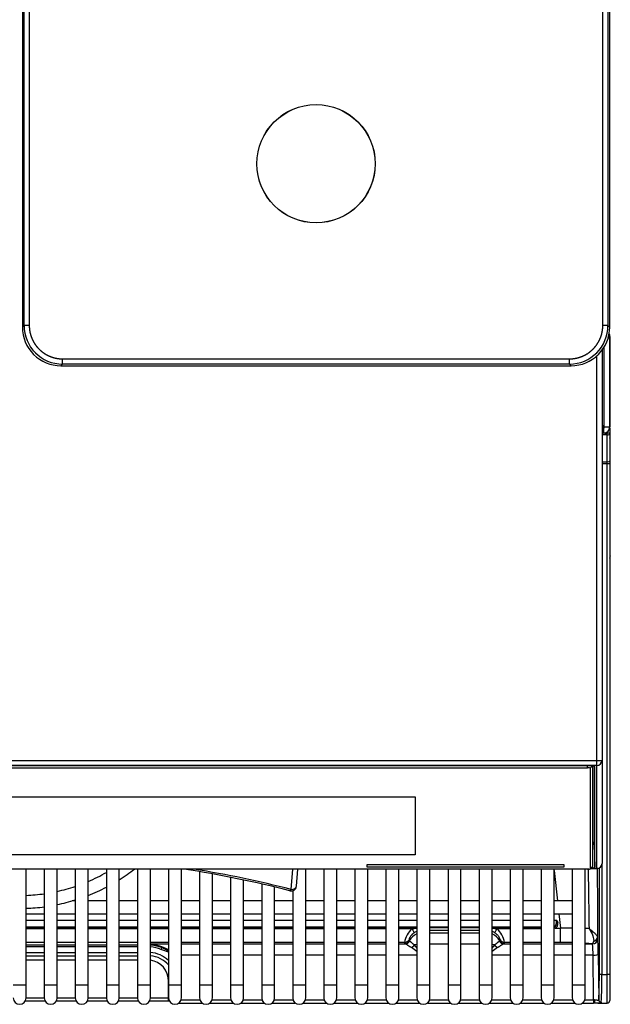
# Model space of a CAD drawing. Header units: millimetres. Extents: x 0 to 287, y 0 to 200.
# Tile 8 of 63: x 64 to 75, y 33 to 52. Entities that reach past the tile are written whole.
import ezdxf

# ---------------------------------------------------------------- set-up
doc = ezdxf.new("R2010")
doc.units = ezdxf.units.MM
doc.layers.add('130.194_BW4C_CTM', color=7, linetype='Continuous')
doc.layers.add('Défaut', color=7, linetype='Continuous')

# ---------------------------------------------------------------- blocks, each defined once
blk = doc.blocks.new('SE1')
at = {"layer": '130.194_BW4C_CTM', "color": 7, "linetype": 'Continuous'}
for p, q in [((63.598, 85.905), (63.598, 45.757)), ((74.944, 45.757), (74.944, 85.905)), ((63.631, 45.79), (63.631, 85.872)), ((63.731, 85.872), (63.731, 45.79)), ((74.811, 45.79), (74.811, 85.872)), ((74.911, 85.872), (74.911, 45.79)), ((63.598, 45.757), (63.631, 45.79)), ((63.731, 45.79), (63.631, 45.79)), ((74.911, 45.79), (74.811, 45.79)), ((74.911, 45.79), (74.944, 45.757)), ((74.946, 45.836), (74.944, 45.836)), ((74.946, 45.548), (74.903, 45.548)), ((74.946, 45.556), (74.946, 45.548)), ((74.946, 45.556), (74.946, 45.556)), ((74.946, 43.834), (74.946, 45.548)), ((74.948, 45.579), (74.948, 43.834)), ((74.796, 45.335), (74.796, 37.4)), ((74.828, 45.383), (74.828, 43.841)), ((64.376, 45.046), (64.342, 45.013)), ((64.376, 45.146), (74.166, 45.146)), ((64.376, 45.046), (64.376, 45.146)), ((74.166, 45.046), (64.376, 45.046)), ((74.166, 45.046), (74.166, 45.146)), ((74.2, 45.013), (74.166, 45.046)), ((74.696, 37.396), (74.696, 45.211)), ((64.342, 45.013), (74.2, 45.013)), ((74.796, 43.873), (74.828, 43.841)), ((74.796, 43.866), (74.826, 43.836)), ((74.821, 43.834), (74.796, 43.859)), ((74.821, 43.834), (74.796, 43.834)), ((74.796, 43.716), (74.828, 43.716)), ((74.828, 43.714), (74.796, 43.714)), ((74.819, 43.836), (74.826, 43.836)), ((74.828, 43.827), (74.821, 43.834)), ((74.826, 43.836), (74.826, 43.829)), ((74.828, 43.841), (74.835, 43.834)), ((74.828, 43.716), (74.828, 43.827)), ((74.835, 43.834), (74.946, 43.834)), ((74.847, 43.715), (74.896, 43.715)), ((74.896, 43.715), (74.896, 43.735)), ((74.946, 43.715), (74.896, 43.715)), ((74.896, 43.678), (74.896, 43.715)), ((74.946, 43.81), (74.946, 43.715)), ((74.946, 43.715), (74.946, 43.697)), ((74.896, 43.678), (74.796, 43.678)), ((74.896, 43.157), (74.896, 43.678)), ((74.946, 43.697), (74.946, 43.176)), ((74.956, 43.576), (74.946, 43.576)), ((74.956, 41.346), (74.956, 43.576)), ((74.796, 43.277), (74.796, 43.252)), ((74.796, 43.157), (74.896, 43.157)), ((74.896, 43.12), (74.896, 43.157)), ((74.946, 43.176), (74.946, 43.12)), ((74.896, 43.12), (74.796, 43.12)), ((74.946, 43.12), (74.896, 43.12)), ((74.896, 33.265), (74.896, 43.12)), ((74.946, 43.12), (74.946, 33.265)), ((74.946, 41.346), (74.956, 41.346)), ((74.956, 41.346), (74.956, 41.345)), ((52.396, 37.396), (74.696, 37.396)), ((74.696, 37.3), (52.396, 37.3)), ((74.546, 37.294), (52.546, 37.294)), ((52.576, 37.253), (74.516, 37.253)), ((74.516, 37.253), (74.516, 37.294)), ((74.61, 37.291), (74.566, 37.247)), ((74.566, 37.247), (74.566, 35.304)), ((74.616, 35.354), (74.616, 37.29)), ((74.646, 37.285), (74.646, 35.788)), ((74.654, 35.33), (74.654, 37.28)), ((74.696, 37.3), (74.696, 37.396)), ((74.696, 35.312), (74.696, 37.3)), ((74.796, 37.4), (74.796, 35.411)), ((55.906, 36.692), (71.186, 36.692)), ((71.186, 36.692), (71.186, 35.574)), ((74.646, 35.788), (74.654, 35.33)), ((71.186, 35.575), (55.906, 35.575)), ((71.186, 35.574), (55.906, 35.574)), ((70.256, 35.336), (70.256, 35.386)), ((70.256, 35.386), (74.056, 35.386)), ((74.056, 35.386), (74.056, 35.336)), ((74.616, 35.354), (74.566, 35.304)), ((74.566, 35.304), (74.615, 35.352)), ((74.794, 35.393), (74.794, 33.265)), ((74.516, 35.298), (52.576, 35.298)), ((63.671, 33.066), (63.671, 35.298)), ((64.021, 35.298), (64.021, 33.066)), ((64.271, 33.066), (64.271, 35.298)), ((64.621, 35.298), (64.621, 33.066)), ((64.871, 33.066), (64.871, 35.298)), ((65.221, 35.298), (65.221, 33.066)), ((65.471, 33.066), (65.471, 35.298)), ((65.821, 35.298), (65.821, 33.066)), ((66.071, 33.066), (66.071, 35.298)), ((66.421, 35.298), (66.421, 33.066)), ((66.671, 33.066), (66.671, 35.298)), ((67.021, 35.251), (67.021, 33.066)), ((67.271, 33.066), (67.271, 35.207)), ((68.791, 34.907), (68.825, 35.298)), ((68.891, 34.969), (68.919, 35.298)), ((69.071, 33.066), (69.071, 35.298)), ((69.421, 35.298), (69.421, 33.066)), ((69.671, 33.066), (69.671, 35.298)), ((70.021, 35.298), (70.021, 33.066)), ((74.056, 35.336), (70.256, 35.336)), ((74.056, 35.336), (70.256, 35.336)), ((70.271, 33.066), (70.271, 35.298)), ((70.621, 35.298), (70.621, 33.066)), ((70.871, 33.066), (70.871, 35.298)), ((71.221, 35.298), (71.221, 33.066)), ((71.471, 33.066), (71.471, 35.298)), ((71.821, 35.298), (71.821, 33.066)), ((72.071, 33.066), (72.071, 35.298)), ((72.421, 35.298), (72.421, 33.066)), ((72.671, 33.066), (72.671, 35.298)), ((73.021, 35.298), (73.021, 33.066)), ((73.271, 33.066), (73.271, 35.298)), ((73.621, 35.298), (73.621, 33.066)), ((73.871, 33.066), (73.871, 35.298)), ((73.871, 35.274), (73.935, 34.686)), ((74.221, 35.298), (74.221, 33.066)), ((74.471, 33.066), (74.471, 35.298)), ((74.574, 35.312), (74.696, 35.312)), ((74.574, 35.311), (74.696, 35.311)), ((74.696, 35.312), (74.696, 35.311)), ((74.744, 33.265), (74.744, 35.324)), ((67.621, 35.141), (67.621, 33.066)), ((67.871, 33.066), (67.871, 35.09)), ((68.221, 35.013), (68.221, 33.066)), ((68.471, 33.066), (68.471, 34.954)), ((68.821, 34.882), (68.821, 33.066)), ((64.621, 34.686), (64.561, 34.686)), ((65.221, 34.686), (64.871, 34.686)), ((65.821, 34.686), (65.471, 34.686)), ((66.421, 34.686), (66.071, 34.686)), ((67.021, 34.686), (66.671, 34.686)), ((67.621, 34.686), (67.271, 34.686)), ((68.221, 34.686), (67.871, 34.686)), ((68.821, 34.686), (68.471, 34.686)), ((69.421, 34.686), (69.071, 34.686)), ((70.021, 34.686), (69.671, 34.686)), ((70.621, 34.686), (70.271, 34.686)), ((71.221, 34.686), (70.871, 34.686)), ((71.821, 34.686), (71.471, 34.686)), ((72.421, 34.686), (72.071, 34.686)), ((73.021, 34.686), (72.671, 34.686)), ((73.621, 34.686), (73.271, 34.686)), ((74.221, 34.686), (73.871, 34.686)), ((63.671, 34.436), (64.021, 34.436)), ((64.271, 34.436), (64.621, 34.436)), ((64.871, 34.436), (65.221, 34.436)), ((65.471, 34.436), (65.821, 34.436)), ((66.071, 34.436), (66.421, 34.436)), ((66.671, 34.436), (67.021, 34.436)), ((67.271, 34.436), (67.621, 34.436)), ((67.871, 34.436), (68.221, 34.436)), ((68.471, 34.436), (68.821, 34.436)), ((69.071, 34.436), (69.421, 34.436)), ((69.671, 34.436), (70.021, 34.436)), ((70.271, 34.436), (70.621, 34.436)), ((70.871, 34.436), (71.221, 34.436)), ((71.471, 34.436), (71.821, 34.436)), ((72.071, 34.436), (72.421, 34.436)), ((72.671, 34.436), (73.021, 34.436)), ((73.271, 34.436), (73.621, 34.436)), ((73.871, 34.436), (74.221, 34.436)), ((73.963, 34.436), (73.993, 34.158)), ((63.671, 34.313), (64.021, 34.313)), ((64.021, 34.307), (63.671, 34.307)), ((64.271, 34.313), (64.621, 34.313)), ((64.621, 34.307), (64.271, 34.307)), ((64.871, 34.313), (65.221, 34.313)), ((65.221, 34.307), (64.871, 34.307)), ((65.471, 34.313), (65.821, 34.313)), ((65.821, 34.307), (65.471, 34.307)), ((66.071, 34.313), (66.421, 34.313)), ((66.421, 34.307), (66.071, 34.307)), ((66.671, 34.313), (67.021, 34.313)), ((67.021, 34.307), (66.671, 34.307)), ((67.271, 34.313), (67.621, 34.313)), ((67.621, 34.307), (67.271, 34.307)), ((67.871, 34.313), (68.221, 34.313)), ((68.221, 34.307), (67.871, 34.307)), ((68.471, 34.313), (68.821, 34.313)), ((68.821, 34.307), (68.471, 34.307)), ((69.071, 34.313), (69.421, 34.313)), ((69.421, 34.307), (69.071, 34.307)), ((69.671, 34.313), (70.021, 34.313)), ((70.021, 34.307), (69.671, 34.307)), ((70.271, 34.313), (70.621, 34.313)), ((70.621, 34.307), (70.271, 34.307)), ((70.871, 34.313), (71.221, 34.313)), ((71.221, 34.307), (70.871, 34.307)), ((71.471, 34.313), (71.821, 34.313)), ((71.821, 34.307), (71.471, 34.307)), ((72.071, 34.313), (72.421, 34.313)), ((72.421, 34.307), (72.071, 34.307)), ((72.671, 34.313), (73.021, 34.313)), ((73.021, 34.307), (72.671, 34.307)), ((73.271, 34.313), (73.621, 34.313)), ((73.621, 34.307), (73.271, 34.307)), ((73.871, 34.313), (73.913, 34.313)), ((73.913, 34.307), (73.871, 34.307)), ((73.913, 34.313), (73.913, 34.307)), ((73.913, 34.257), (73.913, 34.307)), ((63.671, 34.187), (64.021, 34.187)), ((63.671, 34.176), (64.021, 34.176)), ((64.021, 34.148), (63.671, 34.148)), ((64.271, 34.187), (64.621, 34.187)), ((64.271, 34.176), (64.621, 34.176)), ((64.621, 34.148), (64.271, 34.148)), ((64.871, 34.187), (65.221, 34.187)), ((64.871, 34.176), (65.221, 34.176)), ((65.221, 34.148), (64.871, 34.148)), ((65.471, 34.187), (65.821, 34.187)), ((65.471, 34.176), (65.821, 34.176)), ((65.821, 34.148), (65.471, 34.148)), ((66.071, 34.187), (66.421, 34.187)), ((66.071, 34.176), (66.421, 34.176)), ((66.421, 34.148), (66.071, 34.148)), ((66.671, 34.187), (67.021, 34.187)), ((66.671, 34.176), (67.021, 34.176)), ((67.021, 34.148), (66.671, 34.148)), ((67.271, 34.187), (67.621, 34.187)), ((67.271, 34.176), (67.621, 34.176)), ((67.621, 34.148), (67.271, 34.148)), ((67.871, 34.187), (68.221, 34.187)), ((67.871, 34.176), (68.221, 34.176)), ((68.221, 34.148), (67.871, 34.148)), ((68.471, 34.187), (68.821, 34.187)), ((68.471, 34.176), (68.821, 34.176)), ((68.821, 34.148), (68.471, 34.148)), ((69.071, 34.187), (69.421, 34.187)), ((69.071, 34.176), (69.421, 34.176)), ((69.421, 34.148), (69.071, 34.148)), ((69.671, 34.187), (70.021, 34.187)), ((69.671, 34.176), (70.021, 34.176)), ((70.021, 34.148), (69.671, 34.148)), ((70.271, 34.187), (70.621, 34.187)), ((70.271, 34.176), (70.621, 34.176)), ((70.621, 34.148), (70.271, 34.148)), ((70.871, 34.187), (71.221, 34.187)), ((70.871, 34.176), (71.221, 34.176)), ((71.124, 34.148), (70.871, 34.148)), ((71.124, 34.148), (71.221, 34.162)), ((71.471, 34.187), (71.821, 34.187)), ((71.471, 34.176), (71.821, 34.176)), ((71.471, 34.176), (71.821, 34.176)), ((71.821, 34.116), (71.471, 34.116)), ((71.471, 34.071), (71.821, 34.071)), ((72.071, 34.187), (72.421, 34.187)), ((72.071, 34.176), (72.421, 34.176)), ((72.071, 34.176), (72.421, 34.176)), ((72.421, 34.116), (72.071, 34.116)), ((72.071, 34.071), (72.421, 34.071)), ((72.671, 34.187), (73.021, 34.187)), ((72.671, 34.176), (73.021, 34.176)), ((72.671, 34.162), (72.768, 34.148)), ((73.021, 34.148), (72.768, 34.148)), ((73.271, 34.187), (73.621, 34.187)), ((73.271, 34.176), (73.621, 34.176)), ((73.621, 34.148), (73.271, 34.148)), ((73.892, 34.158), (73.871, 34.154)), ((73.892, 34.158), (73.993, 34.158)), ((73.993, 33.886), (73.993, 34.158)), ((64.021, 33.886), (63.671, 33.886)), ((63.671, 33.836), (64.021, 33.836)), ((64.621, 33.886), (64.271, 33.886)), ((64.271, 33.836), (64.621, 33.836)), ((65.221, 33.886), (64.871, 33.886)), ((64.871, 33.836), (65.221, 33.836)), ((65.821, 33.886), (65.471, 33.886)), ((65.471, 33.836), (65.821, 33.836)), ((66.421, 33.886), (66.071, 33.886)), ((66.071, 33.857), (66.421, 33.857)), ((66.295, 33.784), (66.071, 33.845)), ((67.021, 33.886), (66.671, 33.886)), ((66.671, 33.857), (67.021, 33.857)), ((67.621, 33.886), (67.271, 33.886)), ((67.271, 33.857), (67.621, 33.857)), ((68.221, 33.886), (67.871, 33.886)), ((67.871, 33.857), (68.221, 33.857)), ((68.821, 33.886), (68.471, 33.886)), ((68.471, 33.857), (68.821, 33.857)), ((69.421, 33.886), (69.071, 33.886)), ((69.071, 33.857), (69.421, 33.857)), ((70.021, 33.886), (69.671, 33.886)), ((69.671, 33.857), (70.021, 33.857)), ((70.621, 33.886), (70.271, 33.886)), ((70.271, 33.857), (70.621, 33.857)), ((70.98, 33.886), (70.871, 33.886)), ((70.871, 33.857), (70.996, 33.857)), ((70.986, 33.865), (70.98, 33.886)), ((71.067, 33.938), (71.073, 33.917)), ((71.169, 33.837), (71.221, 33.775)), ((71.821, 33.85), (71.471, 33.85)), ((72.421, 33.85), (72.071, 33.85)), ((72.671, 33.775), (72.723, 33.837)), ((72.819, 33.917), (72.825, 33.938)), ((72.896, 33.857), (73.021, 33.857)), ((72.912, 33.886), (72.906, 33.865)), ((73.021, 33.886), (72.912, 33.886)), ((73.621, 33.886), (73.271, 33.886)), ((73.271, 33.857), (73.621, 33.857)), ((73.993, 33.886), (73.871, 33.886)), ((73.871, 33.857), (74.221, 33.857)), ((74.471, 33.857), (74.611, 33.857)), ((74.632, 33.9), (74.611, 33.857)), ((74.611, 33.857), (74.611, 33.857)), ((74.711, 33.956), (74.711, 33.956)), ((64.021, 33.8), (63.671, 33.8)), ((63.671, 33.69), (64.021, 33.69)), ((64.621, 33.8), (64.271, 33.8)), ((64.271, 33.69), (64.621, 33.69)), ((65.221, 33.8), (64.871, 33.8)), ((64.871, 33.69), (65.221, 33.69)), ((65.821, 33.8), (65.471, 33.8)), ((65.471, 33.69), (65.821, 33.69)), ((66.421, 33.717), (66.295, 33.784)), ((67.021, 33.637), (66.671, 33.637)), ((67.621, 33.637), (67.271, 33.637)), ((68.221, 33.637), (67.871, 33.637)), ((68.821, 33.637), (68.471, 33.637)), ((69.421, 33.637), (69.071, 33.637)), ((70.021, 33.637), (69.671, 33.637)), ((70.621, 33.637), (70.271, 33.637)), ((71.221, 33.637), (70.871, 33.637)), ((71.221, 33.713), (71.114, 33.784)), ((72.778, 33.784), (72.671, 33.713)), ((73.021, 33.637), (72.671, 33.637)), ((73.621, 33.637), (73.271, 33.637)), ((74.221, 33.637), (73.871, 33.637)), ((74.623, 33.637), (74.471, 33.637)), ((74.631, 32.779), (74.623, 33.637)), ((74.723, 33.663), (74.731, 32.779)), ((63.671, 33.627), (64.021, 33.627)), ((64.021, 33.544), (63.671, 33.544)), ((64.271, 33.627), (64.621, 33.627)), ((64.621, 33.544), (64.271, 33.544)), ((64.871, 33.627), (65.221, 33.627)), ((65.221, 33.544), (64.871, 33.544)), ((65.471, 33.627), (65.821, 33.627)), ((65.821, 33.544), (65.471, 33.544)), ((74.794, 33.265), (74.744, 33.265)), ((74.794, 33.265), (74.896, 33.265)), ((74.946, 33.265), (74.896, 33.265)), ((74.896, 32.715), (74.896, 33.265)), ((74.946, 33.265), (74.946, 32.765)), ((63.421, 33.066), (63.671, 33.066)), ((63.671, 32.816), (63.671, 33.066)), ((64.021, 33.066), (64.271, 33.066)), ((64.021, 33.066), (64.021, 32.816)), ((64.271, 32.816), (64.271, 33.066)), ((64.621, 33.066), (64.871, 33.066)), ((64.621, 33.066), (64.621, 32.816)), ((64.871, 32.816), (64.871, 33.066)), ((65.221, 33.066), (65.471, 33.066)), ((65.221, 33.066), (65.221, 32.816)), ((65.471, 32.816), (65.471, 33.066)), ((65.821, 33.066), (66.071, 33.066)), ((65.821, 33.066), (65.821, 32.816)), ((66.071, 32.816), (66.071, 33.066)), ((66.419, 32.817), (66.421, 33.136)), ((66.421, 33.066), (66.671, 33.066)), ((66.421, 33.066), (66.421, 32.816)), ((66.671, 32.816), (66.671, 33.066)), ((67.021, 33.066), (67.271, 33.066)), ((67.021, 33.066), (67.021, 32.816)), ((67.271, 32.816), (67.271, 33.066)), ((67.621, 33.066), (67.871, 33.066)), ((67.621, 33.066), (67.621, 32.816)), ((67.871, 32.816), (67.871, 33.066)), ((68.221, 33.066), (68.471, 33.066)), ((68.221, 33.066), (68.221, 32.816)), ((68.471, 32.816), (68.471, 33.066)), ((68.821, 33.066), (69.071, 33.066)), ((68.821, 33.066), (68.821, 32.816)), ((69.071, 32.816), (69.071, 33.066)), ((69.421, 33.066), (69.671, 33.066)), ((69.421, 33.066), (69.421, 32.816)), ((69.671, 32.816), (69.671, 33.066)), ((70.021, 33.066), (70.271, 33.066)), ((70.021, 33.066), (70.021, 32.816)), ((70.271, 32.816), (70.271, 33.066)), ((70.621, 33.066), (70.871, 33.066)), ((70.621, 33.066), (70.621, 32.816)), ((70.871, 32.816), (70.871, 33.066)), ((71.221, 33.066), (71.471, 33.066)), ((71.221, 33.066), (71.221, 32.816)), ((71.471, 32.816), (71.471, 33.066)), ((71.821, 33.066), (72.071, 33.066)), ((71.821, 33.066), (71.821, 32.816)), ((72.071, 32.816), (72.071, 33.066)), ((72.421, 33.066), (72.671, 33.066)), ((72.421, 33.066), (72.421, 32.816)), ((72.671, 32.816), (72.671, 33.066)), ((73.021, 33.066), (73.271, 33.066)), ((73.021, 33.066), (73.021, 32.816)), ((73.271, 32.816), (73.271, 33.066)), ((73.621, 33.066), (73.871, 33.066)), ((73.621, 33.066), (73.621, 32.816)), ((73.871, 32.816), (73.871, 33.066)), ((74.221, 33.066), (74.471, 33.066)), ((74.221, 33.066), (74.221, 32.816)), ((74.471, 32.816), (74.471, 33.066)), ((63.658, 32.761), (64.034, 32.761)), ((63.671, 32.817), (64.021, 32.817)), ((64.258, 32.761), (64.634, 32.761)), ((64.271, 32.817), (64.621, 32.817)), ((64.858, 32.761), (65.234, 32.761)), ((64.871, 32.817), (65.221, 32.817)), ((65.458, 32.761), (65.834, 32.761)), ((65.471, 32.817), (65.821, 32.817)), ((66.058, 32.761), (66.419, 32.761)), ((66.071, 32.817), (66.419, 32.817)), ((66.419, 32.761), (66.419, 32.817)), ((66.621, 32.716), (67.071, 32.716)), ((66.665, 32.779), (67.027, 32.779)), ((67.221, 32.716), (67.671, 32.716)), ((67.265, 32.779), (67.627, 32.779)), ((67.821, 32.716), (68.271, 32.716)), ((67.865, 32.779), (68.227, 32.779)), ((68.421, 32.716), (68.871, 32.716)), ((68.465, 32.779), (68.827, 32.779)), ((69.021, 32.716), (69.471, 32.716)), ((69.065, 32.779), (69.427, 32.779)), ((69.621, 32.716), (70.071, 32.716)), ((69.665, 32.779), (70.027, 32.779)), ((70.221, 32.716), (70.671, 32.716)), ((70.265, 32.779), (70.627, 32.779)), ((70.821, 32.716), (71.271, 32.716)), ((70.865, 32.779), (71.227, 32.779)), ((71.421, 32.716), (71.871, 32.716)), ((71.465, 32.779), (71.827, 32.779)), ((72.021, 32.716), (72.471, 32.716)), ((72.065, 32.779), (72.427, 32.779)), ((72.621, 32.716), (73.071, 32.716)), ((72.665, 32.779), (73.027, 32.779)), ((73.221, 32.716), (73.671, 32.716)), ((73.265, 32.779), (73.627, 32.779)), ((73.821, 32.716), (74.271, 32.716)), ((73.865, 32.779), (74.227, 32.779)), ((74.421, 32.716), (74.631, 32.716)), ((74.465, 32.779), (74.631, 32.779)), ((74.631, 32.779), (74.631, 32.716)), ((74.716, 32.715), (74.896, 32.715))]:
    blk.add_line(p, q, dxfattribs=at)
for radius in [1.143, 1.141]:
    blk.add_circle((69.271, 48.911), radius, dxfattribs=at)
for centre, radius, start, end in [((64.376, 45.79), 0.745, 180.0026, 269.9974), ((74.166, 45.79), 0.745, 270.0026, 359.9974), ((74.826, 45.836), 0.12, 350.0444, 0), ((64.342, 45.757), 0.744, 179.9961, 270.0039), ((74.2, 45.757), 0.744, 269.9961, 0.0039), ((74.828, 45.548), 0.118, 0, 39.8414), ((74.826, 45.556), 0.12, 0, 38.2577), ((74.828, 43.834), 0.018, 270, 0), ((74.828, 43.834), 0.118, 270, 0), ((74.826, 43.836), 0.02, 275.7392, 354.2608), ((74.836, 43.576), 0.12, 0, 23.5565), ((74.696, 35.411), 0.1, 270, 0), ((63.546, 38.166), 3.375, 293.1159, 299.7553), ((63.546, 38.166), 3.625, 302.0754, 307.7135), ((63.546, 14.54), 21, 75.6063, 81.2956), ((63.546, 14.469), 21.1, 75.6063, 80.8045), ((966.784, 47.79), 892.344, 180.801262, 180.875727), ((63.546, 38.166), 3.375, 282.4047, 288.5734), ((68.791, 34.978), 0.1, 255.6063, 355.0564), ((63.546, 38.166), 3.375, 272.1226, 278.0907), ((63.546, 38.166), 3.625, 291.4394, 297.5207), ((63.546, 38.166), 3.625, 281.537, 287.2506), ((63.546, 38.166), 3.625, 271.9761, 277.5294), ((73.843, 34.257), 0.07, 293.4801, 0), ((73.843, 34.252), 0.0759, 296.3268, 3.6676), ((73.847, 34.241), 0.0945, 298.1774, 12.8519), ((71.435, 33.807), 0.462, 132.4128, 170.1333), ((71.323, 33.827), 0.289, 109.3702, 121.2658), ((72.568, 33.827), 0.29, 58.7541, 70.6129), ((72.459, 33.808), 0.46, 9.7849, 47.669), ((74.195, 27.475), 6.686, 89.7646, 91.7273), ((74.195, 27.475), 6.686, 87.0051, 87.6078), ((65.966, 32.928), 0.931, 60.7189, 83.544), ((66.034, 33.153), 0.683, 67.5294, 86.9003), ((74.004, 27.584), 6.302, 88.006, 90.0985), ((74.004, 27.584), 6.302, 84.474, 85.745), ((73.117, 33.666), 1.506, 358.8702, 7.2617), ((74.904, 33.994), 0.197, 182.2456, 191.1985), ((62.598, 23.901), 10.514, 68.6797, 69.5235), ((66.031, 33.115), 0.513, 39.9109, 85.5596), ((67.524, 33.179), 7.271, 356.4612, 0.6761), ((63.546, 32.816), 0.125, 180, 0), ((64.146, 32.816), 0.125, 180, 0), ((64.746, 32.816), 0.125, 180, 0), ((65.346, 32.816), 0.125, 180, 0), ((65.946, 32.816), 0.125, 180, 0), ((66.546, 32.816), 0.125, 180, 0), ((67.146, 32.816), 0.125, 180, 0), ((67.746, 32.816), 0.125, 180, 0), ((68.346, 32.816), 0.125, 180, 0), ((68.946, 32.816), 0.125, 180, 0), ((69.546, 32.816), 0.125, 180, 0), ((70.146, 32.816), 0.125, 180, 0), ((70.746, 32.816), 0.125, 180, 0), ((71.346, 32.816), 0.125, 180, 0), ((71.946, 32.816), 0.125, 180, 0), ((72.546, 32.816), 0.125, 180, 0), ((73.146, 32.816), 0.125, 180, 0), ((73.746, 32.816), 0.125, 180, 0), ((74.346, 32.816), 0.125, 180, 0), ((74.896, 32.765), 0.05, 270, 0)]:
    blk.add_arc(centre, radius, start, end, dxfattribs=at)
for centre, major_axis, ratio, start_param, end_param in [((74.828, 45.579), (-0.0849, -0.0849), 0.999695, 2.356347, 2.864733), ((74.828, 43.834), (-0.096, 0.072), 0.999762, 2.21439, 3.784958), ((74.896, 43.697), (-0.05, 0), 0.374607, 1.570796, 3.141593), ((74.896, 43.176), (0.05, 0), 0.374607, 4.712389, 6.283185), ((74.836, 41.345), (0, -0.121), 0.992546, 1.159658, 1.570796), ((74.516, 37.247), (-0.05, 0), 0.121869, 3.141593, 4.712389), ((74.546, 37.28), (-0.108, 0), 0.121869, 3.141593, 4.712389), ((74.696, 37.4), (0.1, 0), 0.992546, 4.712389, 6.283185), ((74.696, 37.4), (-0.1, 0), 0.034899, 1.570796, 3.141593), ((74.616, 35.787), (0.03, 0), 0.992546, 0.017453, 1.570796), ((74.546, 35.788), (0.0998, 0), 0.121869, 5.489592, 6.283185), ((74.516, 35.354), (-0.1, 0), 0.121869, 3.018497, 3.141593), ((74.696, 35.411), (-0.1, 0), 0.992546, 1.570796, 3.141593), ((74.516, 35.304), (0.05, 0), 0.121869, 4.712389, 6.283185), ((74.546, 35.33), (0.108, 0), 0.121869, 5.035491, 6.283185), ((68.791, 34.978), (-0.0996, 0.0086), 0.705788, 1.631769, 3.141593), ((68.791, 34.978), (0.0249, 0.0969), 0.241241, 3.141593, 3.957907), ((73.913, 31.829), (0, -2.478), 0.012107, 2.939174, 3.141593), ((73.913, 34.258), (-0.03, 0), 0.034899, 1.570796, 1.773215), ((73.939, 34.253), (0.0969, 0.0248), 0.084453, 1.549181, 1.758172), ((71.335, 33.773), (-0.289, -0.082), 0.991957, 4.829186, 5.500955), ((71.124, 34.16), (0.0508, -0.0861), 0.061263, 4.81585, 6.159942), ((72.557, 33.773), (-0.289, 0.082), 0.991957, 3.923823, 4.595592), ((72.768, 34.16), (-0.0508, -0.0861), 0.061263, 0.123243, 1.467336), ((73.892, 34.149), (-0.0482, 0.0876), 0.042142, -1.494364, -1.18549), ((70.98, 33.986), (0.0962, 0.0272), 0.991957, 4.438938, 5.500955), ((70.986, 33.965), (-0.0962, -0.0272), 0.991957, 1.297345, 2.359362), ((71.335, 33.867), (-0.349, 0), 0.121869, 0.034445, 0.239558), ((70.996, 33.956), (-0.0446, -0.0895), 0.964202, 0.477535, 1.539551), ((71.335, 33.918), (-0.262, 0), 0.121869, 0.034445, 0.239558), ((71.114, 33.859), (-0.0622, -0.0783), 0.57619, 0.943083, 1.746842), ((71.335, 33.773), (-0.3, 0), 0.258819, -1.180792, -0.984634), ((72.557, 33.773), (0.3, 0), 0.258819, 0.984634, 1.180792), ((72.778, 33.859), (-0.0622, 0.0783), 0.57619, 1.394751, 2.19851), ((72.557, 33.918), (0.262, 0), 0.121869, -0.239558, -0.034445), ((72.896, 33.956), (0.0446, -0.0895), 0.964202, 4.743634, 5.805651), ((72.906, 33.965), (0.0962, -0.0272), 0.991957, 3.923823, 4.98584), ((72.912, 33.986), (-0.0962, 0.0272), 0.991957, 0.782231, 1.844247), ((72.557, 33.867), (0.349, 0), 0.121869, -0.239558, -0.034445), ((74.611, 33.956), (-0.0962, -0.0274), 0.99195, 1.295825, 2.862368), ((74.611, 33.956), (0.0962, 0.0274), 0.99195, 4.437418, 6.003961), ((74.607, 33.987), (0.0998, 0.007), 0.894035, 4.895645, 6.205205), ((74.709, 33.559), (0, 0.4), 0.034921, 4.974188, 6.161012), ((66.044, 33.122), (-0.112, 0.669), 0.95831, 5.743329, 6.067665), ((66.044, 33.132), (-0.181, 0.53), 0.981427, 5.192914, 5.898553), ((66.277, 33.738), (0.0191, 0.0462), 0.101942, 0.101173, 1.329313), ((74.623, 33.663), (-0.1, -0.0009), 0.258808, 1.568375, 3.105454), ((66.021, 33.141), (0.141, -0.378), 0.990537, 1.205267, 2.655074), ((74.727, 33.265), (0, -0.5), 0.034921, 0.23715, 1.570796), ((74.631, 32.757), (-0.1, 0.001), 0.211907, 4.52589, 4.717969), ((74.631, 32.707), (0.15, 0), 0.055027, 1.381662, 1.573742), ((74.659, 32.765), (0.0005, 0.05), 0.199948, 1.317768, 3.195033), ((74.781, 32.779), (-0.0495, 0.0071), 0.971452, 0.147645, 1.710242)]:
    blk.add_ellipse(centre, major_axis=major_axis, ratio=ratio, start_param=start_param, end_param=end_param, dxfattribs=at)
for points, degree, knots in [([(63.731, 45.79), (63.731, 45.727), (63.743, 45.665), (63.756, 45.602), (63.78, 45.544), (63.804, 45.485), (63.84, 45.432), (63.875, 45.379), (63.92, 45.335), (63.965, 45.29), (64.017, 45.254), (64.07, 45.219), (64.129, 45.195), (64.187, 45.171), (64.25, 45.158), (64.312, 45.146), (64.376, 45.146)], 2, [0, 0, 0, 0.125, 0.125, 0.25, 0.25, 0.375, 0.375, 0.5, 0.5, 0.625, 0.625, 0.75, 0.75, 0.875, 0.875, 1, 1, 1]), ([(74.166, 45.146), (74.23, 45.146), (74.292, 45.158), (74.354, 45.171), (74.413, 45.195), (74.472, 45.219), (74.525, 45.254), (74.577, 45.29), (74.622, 45.335), (74.667, 45.379), (74.702, 45.432), (74.738, 45.485), (74.762, 45.544), (74.786, 45.602), (74.799, 45.665), (74.811, 45.727), (74.811, 45.79)], 2, [0, 0, 0, 0.125, 0.125, 0.25, 0.25, 0.375, 0.375, 0.5, 0.5, 0.625, 0.625, 0.75, 0.75, 0.875, 0.875, 1, 1, 1]), ([(74.704, 35.324), (74.704, 35.186), (74.704, 35.048), (74.705, 34.91), (74.706, 34.602), (74.706, 34.294), (74.707, 33.987)], 3, [0.8562528, 0.8562528, 0.8562528, 0.8562528, 0.9007938, 0.9007938, 0.9007938, 1, 1, 1, 1]), ([(71.173, 34.074), (71.169, 34.072), (71.162, 34.067), (71.151, 34.059), (71.141, 34.051), (71.131, 34.043), (71.123, 34.035), (71.115, 34.027), (71.108, 34.019), (71.102, 34.011), (71.096, 34.003), (71.091, 33.996), (71.084, 33.986), (71.078, 33.973), (71.072, 33.96), (71.068, 33.95), (71.067, 33.942), (71.067, 33.939), (71.067, 33.938)], 3, [0, 0, 0, 0, 0.050824, 0.09996, 0.147577, 0.193857, 0.239002, 0.283228, 0.326764, 0.369851, 0.412738, 0.455675, 0.498914, 0.595751, 0.692258, 0.790518, 0.892509, 1, 1, 1, 1]), ([(72.825, 33.938), (72.825, 33.938), (72.825, 33.94), (72.825, 33.943), (72.824, 33.947), (72.823, 33.952), (72.821, 33.958), (72.818, 33.965), (72.815, 33.972), (72.811, 33.98), (72.805, 33.991), (72.796, 34.005), (72.782, 34.022), (72.764, 34.04), (72.743, 34.058), (72.727, 34.069), (72.719, 34.074)], 3, [0, 0, 0, 0, 0.060542, 0.119158, 0.176124, 0.231739, 0.286323, 0.340218, 0.393776, 0.447355, 0.501317, 0.596016, 0.690709, 0.788036, 0.890434, 1, 1, 1, 1]), ([(74.544, 34.152), (74.575, 34.104), (74.6, 34.058), (74.633, 33.972), (74.64, 33.931), (74.632, 33.9)], 3, [0, 0, 0, 0, 0.5, 0.5, 1, 1, 1, 1]), ([(74.544, 34.152), (74.548, 34.149), (74.556, 34.143), (74.571, 34.133), (74.588, 34.119), (74.612, 34.101), (74.636, 34.08), (74.659, 34.059), (74.676, 34.041), (74.69, 34.024), (74.699, 34.009), (74.705, 33.997), (74.707, 33.99), (74.707, 33.987)], 3, [0, 0, 0, 0, 0.039834, 0.094463, 0.164181, 0.249253, 0.391006, 0.499981, 0.614575, 0.722102, 0.822255, 0.914887, 1, 1, 1, 1]), ([(71.114, 33.784), (71.109, 33.787), (71.099, 33.793), (71.085, 33.802), (71.072, 33.81), (71.059, 33.818), (71.048, 33.826), (71.037, 33.833), (71.027, 33.84), (71.018, 33.845), (71.01, 33.85), (71.002, 33.854), (70.998, 33.856), (70.996, 33.857)], 3, [0, 0, 0, 0, 0.093688, 0.186209, 0.277758, 0.368536, 0.458748, 0.548605, 0.638319, 0.728103, 0.818172, 0.908735, 1, 1, 1, 1]), ([(71.081, 33.91), (71.082, 33.91), (71.085, 33.908), (71.089, 33.905), (71.095, 33.901), (71.1, 33.897), (71.106, 33.891), (71.113, 33.886), (71.12, 33.88), (71.127, 33.873), (71.135, 33.866), (71.143, 33.859), (71.151, 33.852), (71.16, 33.845), (71.166, 33.84), (71.169, 33.837)], 3, [0, 0, 0, 0, 0.082401, 0.163774, 0.24417, 0.323635, 0.402206, 0.479913, 0.556774, 0.632798, 0.707984, 0.782321, 0.855788, 0.92836, 1, 1, 1, 1]), ([(72.723, 33.837), (72.726, 33.84), (72.734, 33.846), (72.744, 33.855), (72.754, 33.863), (72.763, 33.871), (72.772, 33.879), (72.78, 33.886), (72.787, 33.893), (72.794, 33.899), (72.801, 33.904), (72.807, 33.908), (72.81, 33.909), (72.811, 33.91)], 3, [0, 0, 0, 0, 0.084768, 0.170827, 0.258123, 0.346616, 0.436283, 0.527119, 0.619139, 0.712376, 0.806883, 0.90273, 1, 1, 1, 1]), ([(72.896, 33.857), (72.894, 33.856), (72.891, 33.855), (72.885, 33.851), (72.878, 33.848), (72.871, 33.843), (72.863, 33.838), (72.854, 33.833), (72.845, 33.827), (72.836, 33.82), (72.825, 33.814), (72.814, 33.806), (72.803, 33.799), (72.791, 33.792), (72.782, 33.787), (72.778, 33.784)], 3, [0, 0, 0, 0, 0.077276, 0.154027, 0.230378, 0.306455, 0.382387, 0.458304, 0.534335, 0.610608, 0.687251, 0.76439, 0.842148, 0.920646, 1, 1, 1, 1]), ([(74.65, 32.778), (74.652, 32.778), (74.658, 32.778), (74.666, 32.777), (74.675, 32.776), (74.686, 32.775), (74.697, 32.774), (74.708, 32.773), (74.718, 32.773), (74.726, 32.774), (74.73, 32.776), (74.731, 32.778), (74.731, 32.779)], 3, [0, 0, 0, 0, 0.053394, 0.118712, 0.196018, 0.285347, 0.386719, 0.500146, 0.645909, 0.777612, 0.895519, 1, 1, 1, 1]), ([(74.781, 32.73), (74.781, 32.729), (74.78, 32.727), (74.778, 32.724), (74.775, 32.722), (74.772, 32.72), (74.767, 32.719), (74.761, 32.717), (74.754, 32.716), (74.745, 32.715), (74.733, 32.715), (74.716, 32.715), (74.699, 32.715), (74.68, 32.715), (74.666, 32.715), (74.659, 32.716)], 3, [0, 0, 0, 0, 0.064328, 0.127426, 0.189639, 0.251328, 0.312864, 0.374619, 0.436962, 0.500252, 0.60595, 0.706712, 0.804523, 0.901546, 1, 1, 1, 1])]:
    blk.add_open_spline(points, degree=degree, knots=knots, dxfattribs=at)
for points in [[(73.913, 34.313), (73.922, 34.313), (73.931, 34.296), (73.939, 34.262)], [(66.419, 32.761), (66.425, 32.761), (66.429, 32.761), (66.434, 32.761)]]:
    blk.add_open_spline(points, degree=3, dxfattribs=at)

msp = doc.modelspace()

# ---------------------------------------------------------------- block references
at = {"layer": 'Défaut'}
msp.add_blockref('SE1', (0, 0), dxfattribs=at)

doc.saveas('drawing.dxf')
